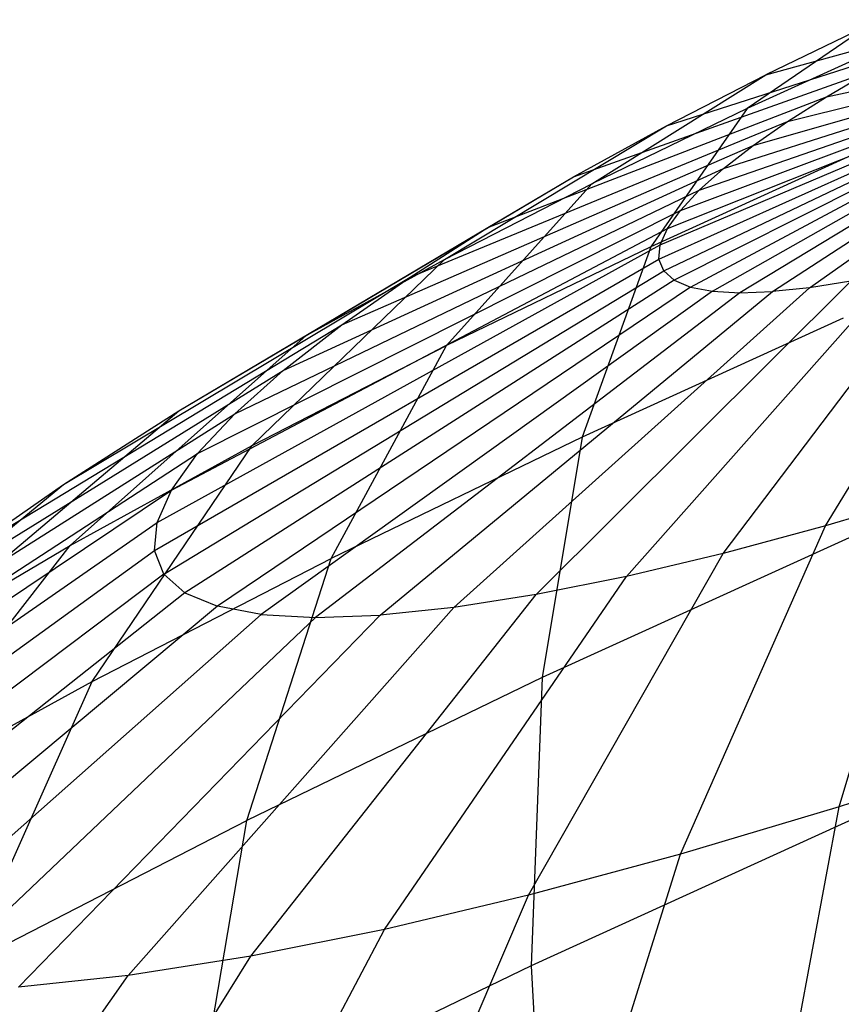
# Model space of a CAD drawing. Extents: x -11.4 to 11.4, y 1.8 to 24.6.
# Tile 188 of 199: x 4.241 to 4.384, y 18.891 to 19.061. Entities that reach past the tile are written whole.
import ezdxf

# ---------------------------------------------------------------- set-up
doc = ezdxf.new("R2010")
doc.units = 0
doc.header["$MEASUREMENT"] = 0
doc.layers.get('0').update_dxf_attribs({"color": 13, "linetype": 'CONTINUOUS'})

# ---------------------------------------------------------------- blocks, each defined once
blk = doc.blocks.new('GRUPUJ_4')
at = {"color": 0}
for p, q in [((15.75691, 17.17811, 4.01592), (15.84923, 17.21965, 4.00953)), ((15.75691, 17.17811, 4.01592), (15.84923, 17.21965, 4.00953)), ((15.75713, 17.18056, 4.02623), (15.84923, 17.21965, 4.00953)), ((15.75713, 17.18056, 4.02623), (15.84923, 17.21965, 4.00953)), ((15.75773, 17.17606, 4.00554), (15.84923, 17.21965, 4.00953)), ((15.75773, 17.17606, 4.00554), (15.84923, 17.21965, 4.00953)), ((15.75838, 17.18339, 4.03637), (15.84923, 17.21965, 4.00953)), ((15.75838, 17.18339, 4.03637), (15.84923, 17.21965, 4.00953)), ((15.84923, 17.21965, 4.00953), (15.75956, 17.17444, 3.99523)), ((15.84923, 17.21965, 4.00953), (15.75956, 17.17444, 3.99523)), ((15.76065, 17.18656, 4.04623), (15.84923, 17.21965, 4.00953)), ((15.76065, 17.18656, 4.04623), (15.84923, 17.21965, 4.00953)), ((15.7624, 17.17326, 3.98508), (15.84923, 17.21965, 4.00953)), ((15.7624, 17.17326, 3.98508), (15.84923, 17.21965, 4.00953)), ((15.7639, 17.19005, 4.0557), (15.84923, 17.21965, 4.00953)), ((15.7639, 17.19005, 4.0557), (15.84923, 17.21965, 4.00953)), ((15.76621, 17.17253, 3.97521), (15.84923, 17.21965, 4.00953)), ((15.76621, 17.17253, 3.97521), (15.84923, 17.21965, 4.00953)), ((15.76812, 17.19381, 4.06467), (15.84923, 17.21965, 4.00953)), ((15.76812, 17.19381, 4.06467), (15.84923, 17.21965, 4.00953)), ((15.84923, 17.21965, 4.00953), (15.77096, 17.17228, 3.96574)), ((15.84923, 17.21965, 4.00953), (15.77096, 17.17228, 3.96574)), ((15.79355, 17.21885, 4.20432), (15.7722, 17.20421, 4.30239)), ((15.79355, 17.21885, 4.20432), (15.7722, 17.20421, 4.30239)), ((15.77324, 17.19779, 4.07306), (15.84923, 17.21965, 4.00953)), ((15.77324, 17.19779, 4.07306), (15.84923, 17.21965, 4.00953)), ((15.77545, 17.21009, 4.19796), (15.81022, 17.21961, 4.10316)), ((15.77545, 17.21009, 4.19796), (15.81022, 17.21961, 4.10316)), ((15.79355, 17.21885, 4.20432), (15.77545, 17.21009, 4.19796)), ((15.79355, 17.21885, 4.20432), (15.77545, 17.21009, 4.19796)), ((15.77658, 17.17248, 3.95675), (15.84923, 17.21965, 4.00953)), ((15.77658, 17.17248, 3.95675), (15.84923, 17.21965, 4.00953)), ((15.77921, 17.20197, 4.08076), (15.84923, 17.21965, 4.00953)), ((15.77921, 17.20197, 4.08076), (15.84923, 17.21965, 4.00953)), ((15.78302, 17.17315, 3.94835), (15.84923, 17.21965, 4.00953)), ((15.78302, 17.17315, 3.94835), (15.84923, 17.21965, 4.00953)), ((15.78598, 17.20629, 4.08769), (15.84923, 17.21965, 4.00953)), ((15.78598, 17.20629, 4.08769), (15.84923, 17.21965, 4.00953)), ((15.80015, 17.21694, 4.30873), (15.7722, 17.20421, 4.30239)), ((15.80015, 17.21694, 4.30873), (15.7722, 17.20421, 4.30239)), ((15.75823, 17.20123, 4.18959), (15.80156, 17.21516, 4.09895)), ((15.75823, 17.20123, 4.18959), (15.80156, 17.21516, 4.09895)), ((15.7421, 17.19236, 4.1793), (15.79345, 17.2107, 4.09377)), ((15.7421, 17.19236, 4.1793), (15.79345, 17.2107, 4.09377)), ((15.78598, 17.20629, 4.08769), (15.79345, 17.2107, 4.09377)), ((15.78598, 17.20629, 4.08769), (15.79345, 17.2107, 4.09377)), ((15.74529, 17.19119, 4.29294), (15.77545, 17.21009, 4.19796)), ((15.74529, 17.19119, 4.29294), (15.77545, 17.21009, 4.19796)), ((15.75823, 17.20123, 4.18959), (15.77545, 17.21009, 4.19796)), ((15.75823, 17.20123, 4.18959), (15.77545, 17.21009, 4.19796)), ((15.72722, 17.18358, 4.16719), (15.78598, 17.20629, 4.08769)), ((15.72722, 17.18358, 4.16719), (15.78598, 17.20629, 4.08769)), ((15.77921, 17.20197, 4.08076), (15.78598, 17.20629, 4.08769)), ((15.77921, 17.20197, 4.08076), (15.78598, 17.20629, 4.08769)), ((15.7722, 17.20421, 4.30239), (15.74529, 17.19119, 4.29294)), ((15.7722, 17.20421, 4.30239), (15.74529, 17.19119, 4.29294)), ((15.7722, 17.20421, 4.30239), (15.7555, 17.18026, 4.39952)), ((15.7722, 17.20421, 4.30239), (15.7555, 17.18026, 4.39952)), ((15.71377, 17.175, 4.1534), (15.77921, 17.20197, 4.08076)), ((15.71377, 17.175, 4.1534), (15.77921, 17.20197, 4.08076)), ((15.77324, 17.19779, 4.07306), (15.77921, 17.20197, 4.08076)), ((15.77324, 17.19779, 4.07306), (15.77921, 17.20197, 4.08076)), ((15.71969, 17.17801, 4.2805), (15.75823, 17.20123, 4.18959)), ((15.71969, 17.17801, 4.2805), (15.75823, 17.20123, 4.18959)), ((15.7421, 17.19236, 4.1793), (15.75823, 17.20123, 4.18959)), ((15.7421, 17.19236, 4.1793), (15.75823, 17.20123, 4.18959)), ((15.70188, 17.16669, 4.13809), (15.77324, 17.19779, 4.07306)), ((15.70188, 17.16669, 4.13809), (15.77324, 17.19779, 4.07306)), ((15.7923, 17.19702, 4.40787), (15.7555, 17.18026, 4.39952)), ((15.7923, 17.19702, 4.40787), (15.7555, 17.18026, 4.39952)), ((15.76812, 17.19381, 4.06467), (15.77324, 17.19779, 4.07306)), ((15.76812, 17.19381, 4.06467), (15.77324, 17.19779, 4.07306)), ((15.69169, 17.15876, 4.12141), (15.76812, 17.19381, 4.06467)), ((15.69169, 17.15876, 4.12141), (15.76812, 17.19381, 4.06467)), ((15.7639, 17.19005, 4.0557), (15.76812, 17.19381, 4.06467)), ((15.7639, 17.19005, 4.0557), (15.76812, 17.19381, 4.06467)), ((15.69571, 17.16483, 4.26519), (15.7421, 17.19236, 4.1793)), ((15.69571, 17.16483, 4.26519), (15.7421, 17.19236, 4.1793)), ((15.72722, 17.18358, 4.16719), (15.7421, 17.19236, 4.1793)), ((15.72722, 17.18358, 4.16719), (15.7421, 17.19236, 4.1793)), ((15.68331, 17.15128, 4.10355), (15.7639, 17.19005, 4.0557)), ((15.68331, 17.15128, 4.10355), (15.7639, 17.19005, 4.0557)), ((15.71969, 17.17801, 4.2805), (15.74529, 17.19119, 4.29294)), ((15.71969, 17.17801, 4.2805), (15.74529, 17.19119, 4.29294)), ((15.72005, 17.16311, 4.38709), (15.74529, 17.19119, 4.29294)), ((15.72005, 17.16311, 4.38709), (15.74529, 17.19119, 4.29294)), ((15.76065, 17.18656, 4.04623), (15.7639, 17.19005, 4.0557)), ((15.76065, 17.18656, 4.04623), (15.7639, 17.19005, 4.0557)), ((15.67683, 17.14435, 4.08472), (15.76065, 17.18656, 4.04623)), ((15.67683, 17.14435, 4.08472), (15.76065, 17.18656, 4.04623)), ((15.75838, 17.18339, 4.03637), (15.76065, 17.18656, 4.04623)), ((15.75838, 17.18339, 4.03637), (15.76065, 17.18656, 4.04623)), ((15.67232, 17.13804, 4.0651), (15.75838, 17.18339, 4.03637)), ((15.67232, 17.13804, 4.0651), (15.75838, 17.18339, 4.03637)), ((15.67359, 17.15178, 4.24719), (15.72722, 17.18358, 4.16719)), ((15.67359, 17.15178, 4.24719), (15.72722, 17.18358, 4.16719)), ((15.71377, 17.175, 4.1534), (15.72722, 17.18358, 4.16719)), ((15.71377, 17.175, 4.1534), (15.72722, 17.18358, 4.16719)), ((15.75713, 17.18056, 4.02623), (15.75838, 17.18339, 4.03637)), ((15.75713, 17.18056, 4.02623), (15.75838, 17.18339, 4.03637)), ((15.66984, 17.13241, 4.04492), (15.75713, 17.18056, 4.02623)), ((15.66984, 17.13241, 4.04492), (15.75713, 17.18056, 4.02623)), ((15.7555, 17.18026, 4.39952), (15.72005, 17.16311, 4.38709)), ((15.7555, 17.18026, 4.39952), (15.72005, 17.16311, 4.38709)), ((15.7555, 17.18026, 4.39952), (15.74361, 17.14724, 4.49469)), ((15.7555, 17.18026, 4.39952), (15.74361, 17.14724, 4.49469)), ((15.75691, 17.17811, 4.01592), (15.75713, 17.18056, 4.02623)), ((15.75691, 17.17811, 4.01592), (15.75713, 17.18056, 4.02623)), ((15.78578, 17.13183, 3.83834), (15.81541, 17.18027, 3.92238)), ((15.78578, 17.13183, 3.83834), (15.81541, 17.18027, 3.92238)), ((15.6694, 17.12753, 4.02441), (15.75691, 17.17811, 4.01592)), ((15.6694, 17.12753, 4.02441), (15.75691, 17.17811, 4.01592)), ((15.68636, 17.14576, 4.3707), (15.71969, 17.17801, 4.2805)), ((15.68636, 17.14576, 4.3707), (15.71969, 17.17801, 4.2805)), ((15.69571, 17.16483, 4.26519), (15.71969, 17.17801, 4.2805)), ((15.69571, 17.16483, 4.26519), (15.71969, 17.17801, 4.2805)), ((15.75773, 17.17606, 4.00554), (15.75691, 17.17811, 4.01592)), ((15.75773, 17.17606, 4.00554), (15.75691, 17.17811, 4.01592)), ((15.76803, 17.12704, 3.84868), (15.80649, 17.17786, 3.92758)), ((15.76803, 17.12704, 3.84868), (15.80649, 17.17786, 3.92758)), ((15.67102, 17.12346, 4.00378), (15.75773, 17.17606, 4.00554)), ((15.67102, 17.12346, 4.00378), (15.75773, 17.17606, 4.00554)), ((15.75773, 17.17606, 4.00554), (15.75956, 17.17444, 3.99523)), ((15.75773, 17.17606, 4.00554), (15.75956, 17.17444, 3.99523)), ((15.65359, 17.13901, 4.22669), (15.71377, 17.175, 4.1534)), ((15.65359, 17.13901, 4.22669), (15.71377, 17.175, 4.1534)), ((15.75956, 17.17444, 3.99523), (15.67468, 17.12023, 3.98325)), ((15.75956, 17.17444, 3.99523), (15.67468, 17.12023, 3.98325)), ((15.70188, 17.16669, 4.13809), (15.71377, 17.175, 4.1534)), ((15.70188, 17.16669, 4.13809), (15.71377, 17.175, 4.1534)), ((15.75125, 17.12306, 3.86082), (15.79805, 17.17586, 3.93369)), ((15.75125, 17.12306, 3.86082), (15.79805, 17.17586, 3.93369)), ((15.75956, 17.17444, 3.99523), (15.7624, 17.17326, 3.98508)), ((15.75956, 17.17444, 3.99523), (15.7624, 17.17326, 3.98508)), ((15.7624, 17.17326, 3.98508), (15.68032, 17.11788, 3.96307)), ((15.7624, 17.17326, 3.98508), (15.68032, 17.11788, 3.96307)), ((15.72133, 17.11767, 3.89), (15.78302, 17.17315, 3.94835)), ((15.72133, 17.11767, 3.89), (15.78302, 17.17315, 3.94835)), ((15.73563, 17.11992, 3.87465), (15.7902, 17.17429, 3.94063)), ((15.73563, 17.11992, 3.87465), (15.7902, 17.17429, 3.94063)), ((15.7624, 17.17326, 3.98508), (15.76621, 17.17253, 3.97521)), ((15.7624, 17.17326, 3.98508), (15.76621, 17.17253, 3.97521)), ((15.78302, 17.17315, 3.94835), (15.77658, 17.17248, 3.95675)), ((15.78302, 17.17315, 3.94835), (15.77658, 17.17248, 3.95675)), ((15.7902, 17.17429, 3.94063), (15.78302, 17.17315, 3.94835)), ((15.7902, 17.17429, 3.94063), (15.78302, 17.17315, 3.94835)), ((15.76621, 17.17253, 3.97521), (15.68791, 17.11644, 3.94344)), ((15.76621, 17.17253, 3.97521), (15.68791, 17.11644, 3.94344)), ((15.77096, 17.17228, 3.96574), (15.69734, 17.11592, 3.92458)), ((15.77096, 17.17228, 3.96574), (15.69734, 17.11592, 3.92458)), ((15.70853, 17.11634, 3.9067), (15.77658, 17.17248, 3.95675)), ((15.70853, 17.11634, 3.9067), (15.77658, 17.17248, 3.95675)), ((15.76621, 17.17253, 3.97521), (15.77096, 17.17228, 3.96574)), ((15.76621, 17.17253, 3.97521), (15.77096, 17.17228, 3.96574)), ((15.77096, 17.17228, 3.96574), (15.77658, 17.17248, 3.95675)), ((15.77096, 17.17228, 3.96574), (15.77658, 17.17248, 3.95675)), ((15.78888, 17.16786, 4.50496), (15.74361, 17.14724, 4.49469)), ((15.78888, 17.16786, 4.50496), (15.74361, 17.14724, 4.49469)), ((15.63591, 17.12667, 4.20392), (15.70188, 17.16669, 4.13809)), ((15.63591, 17.12667, 4.20392), (15.70188, 17.16669, 4.13809)), ((15.69169, 17.15876, 4.12141), (15.70188, 17.16669, 4.13809)), ((15.69169, 17.15876, 4.12141), (15.70188, 17.16669, 4.13809)), ((15.65477, 17.1284, 4.35055), (15.69571, 17.16483, 4.26519)), ((15.65477, 17.1284, 4.35055), (15.69571, 17.16483, 4.26519)), ((15.67359, 17.15178, 4.24719), (15.69571, 17.16483, 4.26519)), ((15.67359, 17.15178, 4.24719), (15.69571, 17.16483, 4.26519)), ((15.68636, 17.14576, 4.3707), (15.72005, 17.16311, 4.38709)), ((15.68636, 17.14576, 4.3707), (15.72005, 17.16311, 4.38709)), ((15.70002, 17.12615, 4.47939), (15.72005, 17.16311, 4.38709)), ((15.70002, 17.12615, 4.47939), (15.72005, 17.16311, 4.38709)), ((15.62076, 17.11487, 4.17913), (15.69169, 17.15876, 4.12141)), ((15.62076, 17.11487, 4.17913), (15.69169, 17.15876, 4.12141)), ((15.68331, 17.15128, 4.10355), (15.69169, 17.15876, 4.12141)), ((15.68331, 17.15128, 4.10355), (15.69169, 17.15876, 4.12141)), ((15.6083, 17.10376, 4.15258), (15.68331, 17.15128, 4.10355)), ((15.6083, 17.10376, 4.15258), (15.68331, 17.15128, 4.10355)), ((15.62565, 17.11122, 4.32684), (15.67359, 17.15178, 4.24719)), ((15.62565, 17.11122, 4.32684), (15.67359, 17.15178, 4.24719)), ((15.65359, 17.13901, 4.22669), (15.67359, 17.15178, 4.24719)), ((15.65359, 17.13901, 4.22669), (15.67359, 17.15178, 4.24719)), ((15.67683, 17.14435, 4.08472), (15.68331, 17.15128, 4.10355)), ((15.67683, 17.14435, 4.08472), (15.68331, 17.15128, 4.10355)), ((15.74361, 17.14724, 4.49469), (15.70002, 17.12615, 4.47939)), ((15.74361, 17.14724, 4.49469), (15.70002, 17.12615, 4.47939)), ((15.74361, 17.14724, 4.49469), (15.73667, 17.10551, 4.58687)), ((15.74361, 17.14724, 4.49469), (15.73667, 17.10551, 4.58687)), ((15.65477, 17.1284, 4.35055), (15.68636, 17.14576, 4.3707)), ((15.65477, 17.1284, 4.35055), (15.68636, 17.14576, 4.3707)), ((15.65857, 17.10481, 4.45924), (15.68636, 17.14576, 4.3707)), ((15.65857, 17.10481, 4.45924), (15.68636, 17.14576, 4.3707)), ((15.59867, 17.09346, 4.12458), (15.67683, 17.14435, 4.08472)), ((15.59867, 17.09346, 4.12458), (15.67683, 17.14435, 4.08472)), ((15.67232, 17.13804, 4.0651), (15.67683, 17.14435, 4.08472)), ((15.67232, 17.13804, 4.0651), (15.67683, 17.14435, 4.08472)), ((15.59931, 17.09441, 4.29985), (15.65359, 17.13901, 4.22669)), ((15.59931, 17.09441, 4.29985), (15.65359, 17.13901, 4.22669)), ((15.63591, 17.12667, 4.20392), (15.65359, 17.13901, 4.22669)), ((15.63591, 17.12667, 4.20392), (15.65359, 17.13901, 4.22669)), ((15.59197, 17.08407, 4.09541), (15.67232, 17.13804, 4.0651)), ((15.59197, 17.08407, 4.09541), (15.67232, 17.13804, 4.0651)), ((15.66984, 17.13241, 4.04492), (15.67232, 17.13804, 4.0651)), ((15.66984, 17.13241, 4.04492), (15.67232, 17.13804, 4.0651)), ((15.80431, 17.13738, 3.82993), (15.78578, 17.13183, 3.83834)), ((15.80431, 17.13738, 3.82993), (15.78578, 17.13183, 3.83834)), ((15.78819, 17.08309, 3.74578), (15.80431, 17.13738, 3.82993)), ((15.78819, 17.08309, 3.74578), (15.80431, 17.13738, 3.82993)), ((15.58828, 17.0757, 4.06542), (15.66984, 17.13241, 4.04492)), ((15.58828, 17.0757, 4.06542), (15.66984, 17.13241, 4.04492)), ((15.6694, 17.12753, 4.02441), (15.66984, 17.13241, 4.04492)), ((15.6694, 17.12753, 4.02441), (15.66984, 17.13241, 4.04492)), ((15.76064, 17.07484, 3.75829), (15.78578, 17.13183, 3.83834)), ((15.76064, 17.07484, 3.75829), (15.78578, 17.13183, 3.83834)), ((15.78578, 17.13183, 3.83834), (15.76803, 17.12704, 3.84868)), ((15.78578, 17.13183, 3.83834), (15.76803, 17.12704, 3.84868)), ((15.61973, 17.08346, 4.43445), (15.65477, 17.1284, 4.35055)), ((15.61973, 17.08346, 4.43445), (15.65477, 17.1284, 4.35055)), ((15.62565, 17.11122, 4.32684), (15.65477, 17.1284, 4.35055)), ((15.62565, 17.11122, 4.32684), (15.65477, 17.1284, 4.35055)), ((15.78992, 17.12976, 4.59896), (15.73667, 17.10551, 4.58687)), ((15.78992, 17.12976, 4.59896), (15.73667, 17.10551, 4.58687)), ((15.58763, 17.06845, 4.03492), (15.6694, 17.12753, 4.02441)), ((15.58763, 17.06845, 4.03492), (15.6694, 17.12753, 4.02441)), ((15.67102, 17.12346, 4.00378), (15.6694, 17.12753, 4.02441)), ((15.67102, 17.12346, 4.00378), (15.6694, 17.12753, 4.02441)), ((15.73425, 17.06772, 3.77365), (15.76803, 17.12704, 3.84868)), ((15.73425, 17.06772, 3.77365), (15.76803, 17.12704, 3.84868)), ((15.76803, 17.12704, 3.84868), (15.75125, 17.12306, 3.86082)), ((15.76803, 17.12704, 3.84868), (15.75125, 17.12306, 3.86082)), ((15.65857, 17.10481, 4.45924), (15.70002, 17.12615, 4.47939)), ((15.65857, 17.10481, 4.45924), (15.70002, 17.12615, 4.47939)), ((15.68539, 17.0807, 4.56888), (15.70002, 17.12615, 4.47939)), ((15.68539, 17.0807, 4.56888), (15.70002, 17.12615, 4.47939)), ((15.67102, 17.12346, 4.00378), (15.59003, 17.06239, 4.00424)), ((15.67102, 17.12346, 4.00378), (15.59003, 17.06239, 4.00424)), ((15.67102, 17.12346, 4.00378), (15.67468, 17.12023, 3.98325)), ((15.67102, 17.12346, 4.00378), (15.67468, 17.12023, 3.98325)), ((15.70931, 17.0618, 3.79171), (15.75125, 17.12306, 3.86082)), ((15.70931, 17.0618, 3.79171), (15.75125, 17.12306, 3.86082)), ((15.75125, 17.12306, 3.86082), (15.73563, 17.11992, 3.87465)), ((15.75125, 17.12306, 3.86082), (15.73563, 17.11992, 3.87465)), ((15.67468, 17.12023, 3.98325), (15.59547, 17.05759, 3.97373)), ((15.67468, 17.12023, 3.98325), (15.59547, 17.05759, 3.97373)), ((15.67468, 17.12023, 3.98325), (15.68032, 17.11788, 3.96307)), ((15.67468, 17.12023, 3.98325), (15.68032, 17.11788, 3.96307)), ((15.68608, 17.05714, 3.81226), (15.73563, 17.11992, 3.87465)), ((15.68608, 17.05714, 3.81226), (15.73563, 17.11992, 3.87465)), ((15.73563, 17.11992, 3.87465), (15.72133, 17.11767, 3.89)), ((15.73563, 17.11992, 3.87465), (15.72133, 17.11767, 3.89)), ((15.68032, 17.11788, 3.96307), (15.60387, 17.0541, 3.94372)), ((15.68032, 17.11788, 3.96307), (15.60387, 17.0541, 3.94372)), ((15.68791, 17.11644, 3.94344), (15.61514, 17.05196, 3.91454)), ((15.68791, 17.11644, 3.94344), (15.61514, 17.05196, 3.91454)), ((15.64579, 17.05181, 3.85992), (15.70853, 17.11634, 3.9067)), ((15.64579, 17.05181, 3.85992), (15.70853, 17.11634, 3.9067)), ((15.66484, 17.0538, 3.83508), (15.72133, 17.11767, 3.89)), ((15.66484, 17.0538, 3.83508), (15.72133, 17.11767, 3.89)), ((15.68791, 17.11644, 3.94344), (15.68032, 17.11788, 3.96307)), ((15.68791, 17.11644, 3.94344), (15.68032, 17.11788, 3.96307)), ((15.68791, 17.11644, 3.94344), (15.69734, 17.11592, 3.92458)), ((15.68791, 17.11644, 3.94344), (15.69734, 17.11592, 3.92458)), ((15.69734, 17.11592, 3.92458), (15.70853, 17.11634, 3.9067)), ((15.69734, 17.11592, 3.92458), (15.70853, 17.11634, 3.9067)), ((15.72133, 17.11767, 3.89), (15.70853, 17.11634, 3.9067)), ((15.72133, 17.11767, 3.89), (15.70853, 17.11634, 3.9067)), ((15.69734, 17.11592, 3.92458), (15.62917, 17.05119, 3.8865)), ((15.69734, 17.11592, 3.92458), (15.62917, 17.05119, 3.8865)), ((15.61973, 17.08346, 4.43445), (15.65857, 17.10481, 4.45924)), ((15.61973, 17.08346, 4.43445), (15.65857, 17.10481, 4.45924)), ((15.63664, 17.0556, 4.54518), (15.65857, 17.10481, 4.45924)), ((15.63664, 17.0556, 4.54518), (15.65857, 17.10481, 4.45924)), ((15.73667, 17.10551, 4.58687), (15.68539, 17.0807, 4.56888)), ((15.73667, 17.10551, 4.58687), (15.68539, 17.0807, 4.56888)), ((15.73667, 17.10551, 4.58687), (15.73475, 17.05551, 4.6751)), ((15.73667, 17.10551, 4.58687), (15.73475, 17.05551, 4.6751)), ((15.8166, 17.09237, 3.73627), (15.78819, 17.08309, 3.74578)), ((15.8166, 17.09237, 3.73627), (15.78819, 17.08309, 3.74578)), ((15.79542, 17.08314, 4.68887), (15.73475, 17.05551, 4.6751)), ((15.79542, 17.08314, 4.68887), (15.73475, 17.05551, 4.6751)), ((15.78819, 17.08309, 3.74578), (15.76064, 17.07484, 3.75829)), ((15.78819, 17.08309, 3.74578), (15.76064, 17.07484, 3.75829)), ((15.77655, 17.02077, 3.6666), (15.78819, 17.08309, 3.74578)), ((15.77655, 17.02077, 3.6666), (15.78819, 17.08309, 3.74578)), ((15.63664, 17.0556, 4.54518), (15.68539, 17.0807, 4.56888)), ((15.63664, 17.0556, 4.54518), (15.68539, 17.0807, 4.56888)), ((15.67633, 17.02724, 4.6546), (15.68539, 17.0807, 4.56888)), ((15.67633, 17.02724, 4.6546), (15.68539, 17.0807, 4.56888)), ((15.76064, 17.07484, 3.75829), (15.73425, 17.06772, 3.77365)), ((15.76064, 17.07484, 3.75829), (15.73425, 17.06772, 3.77365)), ((15.74027, 17.00991, 3.68307), (15.76064, 17.07484, 3.75829)), ((15.74027, 17.00991, 3.68307), (15.76064, 17.07484, 3.75829)), ((15.70552, 17.00053, 3.70331), (15.73425, 17.06772, 3.77365)), ((15.70552, 17.00053, 3.70331), (15.73425, 17.06772, 3.77365)), ((15.73425, 17.06772, 3.77365), (15.70931, 17.0618, 3.79171)), ((15.73425, 17.06772, 3.77365), (15.70931, 17.0618, 3.79171)), ((15.67268, 16.99273, 3.72709), (15.70931, 17.0618, 3.79171)), ((15.67268, 16.99273, 3.72709), (15.70931, 17.0618, 3.79171)), ((15.70931, 17.0618, 3.79171), (15.68608, 17.05714, 3.81226)), ((15.70931, 17.0618, 3.79171), (15.68608, 17.05714, 3.81226)), ((15.6421, 16.9866, 3.75415), (15.68608, 17.05714, 3.81226)), ((15.6421, 16.9866, 3.75415), (15.68608, 17.05714, 3.81226)), ((15.68608, 17.05714, 3.81226), (15.66484, 17.0538, 3.83508)), ((15.68608, 17.05714, 3.81226), (15.66484, 17.0538, 3.83508)), ((15.73475, 17.05551, 4.6751), (15.67633, 17.02724, 4.6546)), ((15.73475, 17.05551, 4.6751), (15.67633, 17.02724, 4.6546)), ((15.73475, 17.05551, 4.6751), (15.73788, 16.99777, 4.75844)), ((15.73475, 17.05551, 4.6751), (15.73788, 16.99777, 4.75844)), ((15.61412, 16.9822, 3.7842), (15.66484, 17.0538, 3.83508)), ((15.61412, 16.9822, 3.7842), (15.66484, 17.0538, 3.83508)), ((15.66484, 17.0538, 3.83508), (15.64579, 17.05181, 3.85992)), ((15.66484, 17.0538, 3.83508), (15.64579, 17.05181, 3.85992))]:
    blk.add_line(p, q, dxfattribs=at)
blk = doc.blocks.new('SATELLITE_M_ZWIS-11230-112')
at = {"color": 0}
blk.add_blockref('GRUPUJ_4', (-11.40464, 1.84184, 0.62927), dxfattribs=at)

msp = doc.modelspace()

# ---------------------------------------------------------------- block references
at = {"color": 0}
msp.add_blockref('SATELLITE_M_ZWIS-11230-112', (0, 0), dxfattribs=at)

doc.saveas('drawing.dxf')
